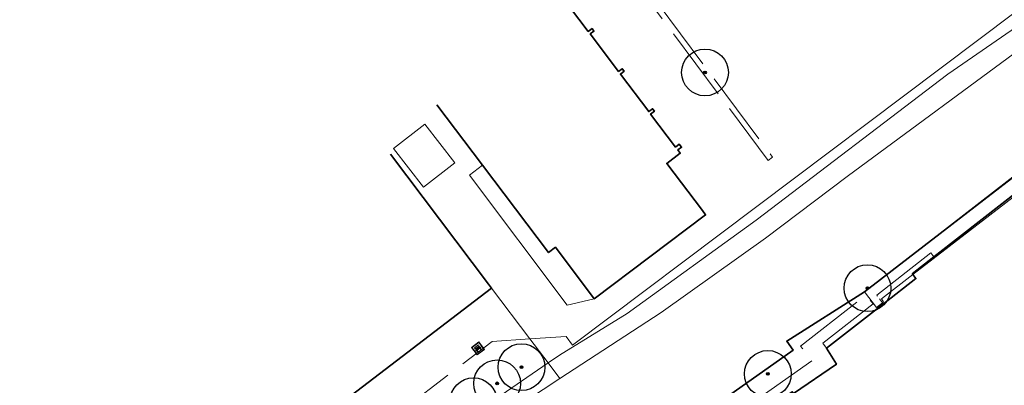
# Model space of a CAD drawing. Header units: metres. Extents: x 92877 to 94117, y 464509 to 465451.
# Tile 22 of 102: x 93013 to 93119, y 465113 to 465152. Entities that reach past the tile are written whole.
import ezdxf

# ---------------------------------------------------------------- set-up
doc = ezdxf.new("R2010")
doc.units = ezdxf.units.M
doc.linetypes.add('IE-TERREINAFSCHEIDING', pattern=[10, 8, -2])
doc.layers.get('0').update_dxf_attribs({"linetype": 'CONTINUOUS'})
for name, color, linetype, lineweight in [('B-WE-GK-BESCHOEIING-G', 252, 'GK-BESCHOEIING', 35), ('B-WE-GR-BEPLANTING_CULTUUR-G', 252, 'CONTINUOUS', 18), ('B-WE-GR-BOOM-S', 90, 'CONTINUOUS', 25), ('B-WE-IE-MEUBILAIR_WEGMEUBILAIR_BANK-S', 252, 'CONTINUOUS', 15), ('B-WE-IE-TERREINAFSCHEIDING-G', 252, 'IE-TERREINAFSCHEIDING', 18), ('B-WE-IE-TERREINAFSCHEIDING_KUNSTMATIG_HEKWERK-G', 252, 'IE-TERREINAFSCHEIDING-KUNSTMATIG', 18), ('B-WE-KW-KUNSTWERK_STEIGER-G', 252, 'CONTINUOUS', 18), ('B-WE-OG-TOPOGRAFIE_BEBOUWING-GV', 252, 'CONTINUOUS', 35), ('B-WE-OG-TOPOGRAFIE_BEBOUWING_LUIFEL-GV', 252, 'CONTINUOUS', 18), ('B-WE-OG-TOPOGRAFIE_WATER-GV', 252, 'CONTINUOUS', 18), ('B-WE-VH-VERHARDING-GV', 252, 'CONTINUOUS', 18)]:
    doc.layers.add(name, color=color, linetype=linetype, lineweight=lineweight)
doc.linetypes.add('GK-BESCHOEIING', pattern='A,30,-5,[1,NLCS.SHX,S=1,R=0,X=0,Y=0],-5', length=40)
doc.linetypes.add('IE-TERREINAFSCHEIDING-KUNSTMATIG', pattern='A,4,[82,NLCS.SHX,S=0.75,R=90,X=0,Y=0],4,-2', length=10)

# ---------------------------------------------------------------- blocks, each defined once
blk = doc.blocks.new('Q_BANK')
blk.add_lwpolyline([(-0.5, 0.5), (0.5, 0.5), (0.5, -0.5), (-0.5, -0.5)], close=True)
blk.add_lwpolyline([(-0.44, 0.46), (0.44, 0.46, -0.414214), (0.46, 0.44), (0.46, -0.44, -0.414214), (0.44, -0.46), (-0.44, -0.46, -0.414214), (-0.46, -0.44), (-0.46, 0.44), (-0.46, 0.44), (-0.46, 0.45), (-0.46, 0.45), (-0.46, 0.45), (-0.46, 0.45), (-0.46, 0.45), (-0.46, 0.45), (-0.46, 0.46), (-0.46, 0.46), (-0.46, 0.46), (-0.45, 0.46), (-0.45, 0.46), (-0.45, 0.46), (-0.45, 0.46), (-0.45, 0.46), (-0.45, 0.46), (-0.44, 0.46), (-0.44, 0.46)], format="xyb")
for points in [[(-0.27, 0.02), (-0.37, -0.08)], [(-0.18, 0.13), (-0.27, 0.13), (-0.27, 0.28)], [(-0.27, 0.28), (0.26, 0.28), (0.26, 0.13), (0.17, 0.13)], [(-0.18, 0.02), (-0.27, 0.02)], [(-0.27, 0.02), (-0.18, 0.02)], [(-0.18, 0.02), (-0.18, 0.13)], [(-0.18, 0.13), (-0.14, 0.13)], [(-0.14, 0.13), (-0.14, 0.02)], [(0.13, 0.13), (-0.14, 0.13)], [(0.13, 0.02), (-0.14, 0.02)], [(-0.14, 0.02), (0.13, 0.02)], [(0.13, 0.02), (-0.14, 0.02)], [(-0.14, 0.02), (0.13, 0.02)], [(-0.14, 0.02), (0.13, 0.02)], [(0.13, 0.02), (0.13, 0.13)], [(0.13, 0.13), (0.17, 0.13)], [(0.17, 0.13), (0.17, 0.02)], [(0.17, 0.02), (0.26, 0.02)], [(0.17, 0.02), (0.26, 0.02)], [(0.26, 0.02), (0.36, -0.08)], [(-0.24, -0.08), (-0.37, -0.08)], [(-0.19, -0.08), (-0.19, -0.27), (-0.24, -0.27), (-0.24, -0.08)], [(-0.24, -0.08), (-0.19, -0.08)], [(0.18, -0.08), (-0.19, -0.08)], [(0.23, -0.08), (0.23, -0.27), (0.18, -0.27), (0.18, -0.08)], [(0.18, -0.08), (0.23, -0.08)], [(0.36, -0.08), (0.23, -0.08)]]:
    blk.add_lwpolyline(points)
blk = doc.blocks.new('SGR-BOOM_01')
at = {"ltscale": 0.1}
h = blk.add_hatch(color=256, dxfattribs=at)
edge = h.paths.add_edge_path()
edge.add_arc((0, 0), 0.15, 0, 360)
for radius in [2.5, 0.045]:
    blk.add_circle((0, 0), radius)
blk.add_circle((0, 0), 0.15, dxfattribs=at)

msp = doc.modelspace()

# ---------------------------------------------------------------- linework, layer by layer
at = {"layer": 'B-WE-GK-BESCHOEIING-G'}
msp.add_line((93123.51, 465138.29), (93103.69, 465122.97), dxfattribs=at)
at = {"layer": 'B-WE-GK-BESCHOEIING-G', "flags": 128}
msp.add_lwpolyline([(93103.69, 465122.97), (93095.39, 465117.71), (93096.08, 465116.75), (93069.66, 465098.09), (93057.49, 465089.68), (93040.92, 465077.84), (93040.84, 465077.79)], dxfattribs=at)
at = {"layer": 'B-WE-GR-BEPLANTING_CULTUUR-G', "flags": 128}
msp.add_lwpolyline([(93069.89, 465115.38), (93071.12, 465116.22), (93078.33, 465120.67), (93092.12, 465130.63), (93112.6, 465146.23), (93128.19, 465157.05), (93140.62, 465166.1), (93154.11, 465175.7), (93158.68, 465178.77)], dxfattribs=at)
at = {"layer": 'B-WE-IE-TERREINAFSCHEIDING-G'}
for p, q in [((93105.3, 465122.23), (93105.6, 465121.82)), ((93105.6, 465121.82), (93105.7, 465121.7))]:
    msp.add_line(p, q, dxfattribs=at)
at = {"layer": 'B-WE-IE-TERREINAFSCHEIDING-G', "flags": 128}
for points in [[(93075.66, 465161.78), (93093.88, 465137.37), (93093.4, 465137), (93076.93, 465159.07), (93071.6, 465155.08), (93071.57, 465155.12)], [(93111.11, 465126.71), (93110.78, 465127.14), (93105, 465122.63), (93105.3, 465122.23)], [(93099.62, 465116.95), (93099.22, 465117.48), (93104.6, 465121.71), (93103.86, 465122.68), (93096.87, 465117.16), (93098.08, 465115.62)], [(93067.96, 465117.95), (93063.92, 465117.68), (93019.36, 465083.66), (93011.76, 465093.62)], [(93019.08, 465072.91), (93019.71, 465075.63), (93020.28, 465077.57), (93020.99, 465078.91), (93022.24, 465080.62), (93024.14, 465082.42), (93030.17, 465086.53), (93041.1, 465094.53), (93057.41, 465106.83), (93069.89, 465115.38)], [(93098.08, 465115.62), (93059.27, 465088.21), (93059.09, 465088.47), (93042.07, 465076.51), (93041.81, 465076.45)]]:
    msp.add_lwpolyline(points, dxfattribs=at)
at = {"layer": 'B-WE-IE-TERREINAFSCHEIDING_KUNSTMATIG_HEKWERK-G'}
for p, q in [((93067.96, 465117.95), (93063.87, 465123.36)), ((93069.89, 465115.38), (93067.96, 465117.95)), ((93069.89, 465115.38), (93071.16, 465113.7))]:
    msp.add_line(p, q, dxfattribs=at)
at = {"layer": 'B-WE-KW-KUNSTWERK_STEIGER-G'}
for p, q in [((93108.84, 465124.84), (93122.34, 465135.27)), ((93103.69, 465122.97), (93104.96, 465121.31)), ((93104.96, 465121.31), (93105.6, 465121.82))]:
    msp.add_line(p, q, dxfattribs=at)
at = {"layer": 'B-WE-KW-KUNSTWERK_STEIGER-G', "flags": 128}
for points in [[(93123.51, 465138.29), (93123.47, 465138.34), (93103.69, 465122.97)], [(93105.6, 465121.82), (93105.6, 465121.83), (93105.72, 465121.91), (93105.49, 465122.24), (93108.84, 465124.84)]]:
    msp.add_lwpolyline(points, dxfattribs=at)
at = {"layer": 'B-WE-OG-TOPOGRAFIE_BEBOUWING-GV'}
for p, q in [((93063.87, 465123.36), (93021.92, 465091.35)), ((93099.62, 465116.95), (93105.7, 465121.7))]:
    msp.add_line(p, q, dxfattribs=at)
at = {"layer": 'B-WE-OG-TOPOGRAFIE_BEBOUWING-GV', "flags": 128}
for points in [[(93071.57, 465155.12), (93071.17, 465154.81), (93074.19, 465150.81), (93074.59, 465151.11), (93074.79, 465150.84), (93074.4, 465150.54), (93077.42, 465146.53), (93077.82, 465146.83), (93078.02, 465146.56), (93077.62, 465146.26), (93080.65, 465142.25), (93081.05, 465142.55), (93081.25, 465142.28), (93080.85, 465141.98), (93083.51, 465138.46), (93083.91, 465138.76), (93084.15, 465138.44), (93083.75, 465138.14), (93084.01, 465137.8), (93082.56, 465136.71), (93086.37, 465131.66), (93086.72, 465131.2), (93074.83, 465122.23)], [(93062.89, 465136.52), (93058.03, 465142.97)], [(93053.06, 465137.68), (93063.53, 465123.81), (93063.87, 465123.36)], [(93074.83, 465122.23), (93070.68, 465127.74), (93069.94, 465127.18), (93062.89, 465136.52)], [(93111.11, 465126.71), (93114.16, 465129.11), (93120.12, 465133.77), (93119.9, 465134.05), (93121.6, 465134.93)], [(93108.84, 465124.84), (93108.79, 465124.89), (93111.11, 465126.71)], [(93105.7, 465121.7), (93109.18, 465124.4), (93108.84, 465124.84)], [(93056.42, 465084.41), (93056.76, 465084.65), (93058.39, 465085.8), (93095.97, 465112.31), (93096.11, 465112.13), (93100.68, 465115.24), (93099.62, 465116.95)]]:
    msp.add_lwpolyline(points, dxfattribs=at)
at = {"layer": 'B-WE-OG-TOPOGRAFIE_BEBOUWING_LUIFEL-GV', "flags": 128}
msp.add_lwpolyline([(93053.39, 465138.31), (93056.58, 465134.17), (93059.93, 465136.75), (93056.74, 465140.89), (93053.39, 465138.31)], dxfattribs=at)
at = {"layer": 'B-WE-OG-TOPOGRAFIE_WATER-GV', "flags": 128}
for points in [[(93160.03, 465176.99), (93145.65, 465167.08), (93133.37, 465158.49), (93121.74, 465150), (93101.82, 465135.29), (93093.12, 465128.71)], [(93093.12, 465128.71), (93081.96, 465120.77), (93071.16, 465113.7)], [(93071.16, 465113.7), (93065.9, 465110.26), (93055.11, 465102.45), (93037.36, 465089.19), (93030.13, 465083.97)]]:
    msp.add_lwpolyline(points, dxfattribs=at)
at = {"layer": 'B-WE-VH-VERHARDING-GV', "flags": 128}
for points in [[(93067.96, 465117.95), (93071.81, 465118.2), (93072.51, 465117.28), (93131.56, 465161.77), (93157.02, 465180.94)], [(93074.83, 465122.23), (93071.95, 465121.56), (93061.49, 465135.46), (93062.89, 465136.52)]]:
    msp.add_lwpolyline(points, dxfattribs=at)

# ---------------------------------------------------------------- block references
at = {"layer": 'B-WE-GR-BOOM-S'}
for p, rotation in [((93086.65, 465146.43), 127), ((93104, 465123.37), 38.00000000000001), ((93067.05, 465114.93), 34.00000000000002), ((93093.36, 465114.21), 34.99999999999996), ((93064.45, 465113.2), 34.00000000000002), ((93061.93, 465111.29), 34.00000000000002)]:
    msp.add_blockref('SGR-BOOM_01', p, dxfattribs=dict(at, rotation=rotation))
at = {"layer": 'B-WE-IE-MEUBILAIR_WEGMEUBILAIR_BANK-S', "rotation": 37}
msp.add_blockref('Q_BANK', (93062.41, 465116.93), dxfattribs=at)

doc.saveas('drawing.dxf')
